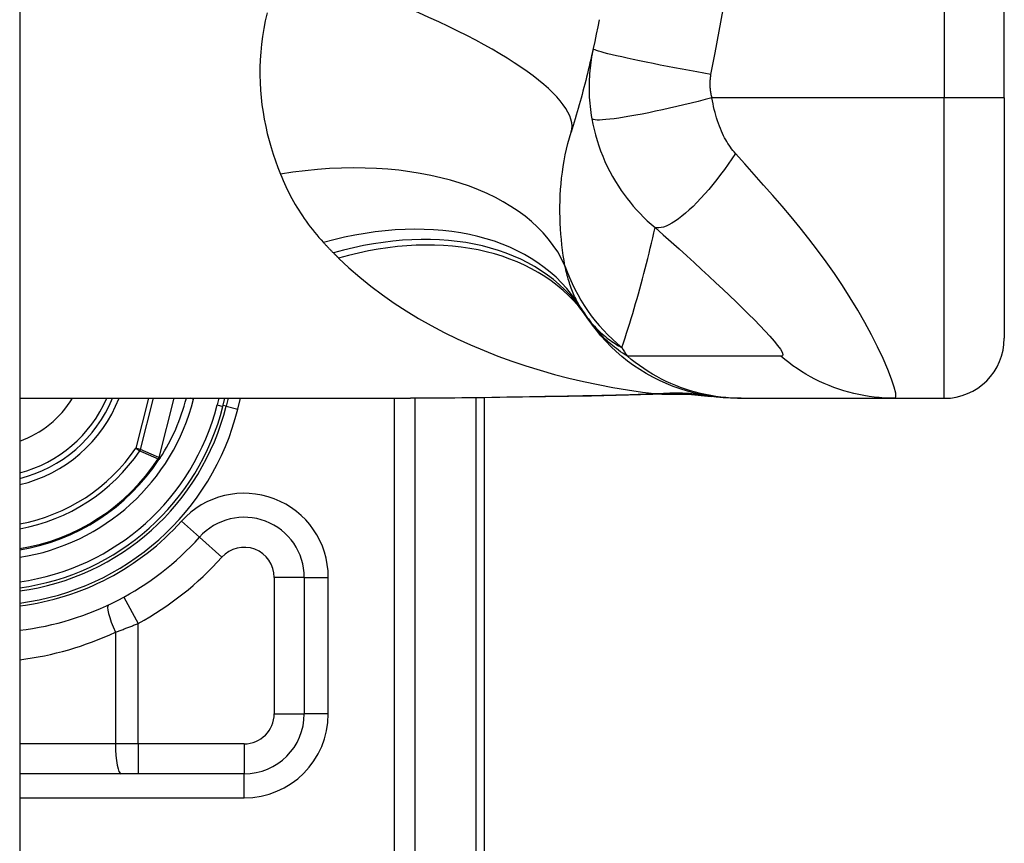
# Model space of a CAD drawing. Header units: inches. Extents: x 3.4 to 82.4, y 3.9 to 45.4.
# Tile 109 of 114: x 40.67 to 41.314, y 26.772 to 27.311. Entities that reach past the tile are written whole.
import ezdxf

# ---------------------------------------------------------------- set-up
doc = ezdxf.new("R2010")
doc.units = ezdxf.units.IN
doc.header["$MEASUREMENT"] = 0
doc.layers.add('Visible Edges(ANSI)', color=7, linetype='Continuous', lineweight=25)
doc.layers.add('Visible Tangent Edges(ANSI)', color=7, linetype='Continuous', lineweight=25)

msp = doc.modelspace()

# ---------------------------------------------------------------- linework, layer by layer
at = {"layer": 'Visible Edges(ANSI)'}
for p, q in [((40.66951, 31.551), (40.66951, 8.04)), ((41.31439, 27.25999), (41.31439, 27.63401)), ((41.31439, 27.25999), (41.31439, 27.10251)), ((40.66951, 27.06314), (40.92546, 27.06314)), ((40.80262, 27.05781), (40.80397, 27.06314)), ((40.80601, 27.06314), (40.80473, 27.05801)), ((40.97401, 26.697), (40.97401, 27.06351)), ((41.13964, 27.06314), (41.14206, 27.06314)), ((41.14206, 27.06314), (41.24249, 27.06314)), ((41.24249, 27.06314), (41.27502, 27.06314)), ((40.7614, 27.02386), (40.76073, 27.02307)), ((40.8559, 26.94583), (40.8559, 26.85645)), ((40.81653, 26.81708), (40.66951, 26.81708))]:
    msp.add_line(p, q, dxfattribs=at)
at = {"layer": 'Visible Edges(ANSI)', "flags": 128}
for points in [[(41.04905, 27.31122), (41.04813, 27.30646), (41.04717, 27.30172), (41.04618, 27.29698), (41.04516, 27.29226)], [(41.04516, 27.29226), (41.04464, 27.2899), (41.04411, 27.28755), (41.04358, 27.2852), (41.04303, 27.28286), (41.04248, 27.28053), (41.04192, 27.27821), (41.04136, 27.27589), (41.04079, 27.27358), (41.04021, 27.27127), (41.03962, 27.26897), (41.03903, 27.26668), (41.03843, 27.2644), (41.03782, 27.26212), (41.03721, 27.25985), (41.03659, 27.25758), (41.03596, 27.25533), (41.03533, 27.25307), (41.03469, 27.25083), (41.03404, 27.24859), (41.03339, 27.24636), (41.03273, 27.24414), (41.03206, 27.24192), (41.03138, 27.23971), (41.0307, 27.2375)], [(41.13964, 27.06314), (41.13499, 27.06323), (41.13031, 27.06351), (41.12561, 27.06398), (41.1209, 27.06464), (41.11618, 27.0655), (41.11147, 27.06655), (41.10679, 27.0678), (41.10214, 27.06925), (41.09754, 27.0709), (41.093, 27.07274), (41.08854, 27.07477), (41.08416, 27.07699), (41.07987, 27.07938), (41.07569, 27.08195), (41.07163, 27.08469), (41.06769, 27.08758), (41.06389, 27.09063), (41.06024, 27.09381), (41.05674, 27.09713), (41.05339, 27.10056), (41.05021, 27.1041), (41.04719, 27.10774), (41.04435, 27.11147), (41.04168, 27.11527)], [(41.09214, 27.06594), (41.06834, 27.0651), (41.04404, 27.0646)], [(41.09214, 27.06594), (41.10732, 27.0659), (41.12243, 27.0644)], [(41.04404, 27.0646), (41.01386, 27.06412), (40.98397, 27.06365), (40.95447, 27.06329), (40.92546, 27.06314)], [(40.76145, 27.0239), (40.76142, 27.02387), (40.76138, 27.02384), (40.76134, 27.0238), (40.7613, 27.02377), (40.76126, 27.02374), (40.76122, 27.02371), (40.76117, 27.02368), (40.76113, 27.02365), (40.76108, 27.02362), (40.76104, 27.02359), (40.76099, 27.02357), (40.76095, 27.02354), (40.7609, 27.02352), (40.76085, 27.0235), (40.76081, 27.02347), (40.76076, 27.02345), (40.76072, 27.02343), (40.76067, 27.02341), (40.76062, 27.02339), (40.76058, 27.02337), (40.76053, 27.02335), (40.76049, 27.02333), (40.76045, 27.02331), (40.7604, 27.02328)], [(40.76159, 27.02408), (40.76158, 27.02407), (40.76158, 27.02406), (40.76157, 27.02406), (40.76157, 27.02405), (40.76156, 27.02404), (40.76156, 27.02403), (40.76155, 27.02402), (40.76155, 27.02402), (40.76154, 27.02401), (40.76154, 27.024), (40.76153, 27.02399), (40.76152, 27.02399), (40.76152, 27.02398), (40.76151, 27.02397), (40.76151, 27.02397), (40.7615, 27.02396), (40.76149, 27.02395), (40.76149, 27.02394), (40.76148, 27.02394), (40.76147, 27.02393), (40.76147, 27.02392), (40.76146, 27.02392), (40.76145, 27.02391), (40.76145, 27.0239)]]:
    msp.add_lwpolyline(points, dxfattribs=at)
at = {"layer": 'Visible Edges(ANSI)'}
for centre, radius, start, end in [((41.1376, 27.1843), 0.11811, 211.30007, 213.52082), ((41.53419, 27.447), 0.59381, 213.52082, 213.96213), ((41.27502, 27.10251), 0.03937, 270, 0), ((40.64801, 27.097), 0.089, 283.9794, 337.63968), ((40.64801, 27.097), 0.13497, 327.29811, 345.47206), ((40.64801, 27.097), 0.1615, 277.65032, 346.02913), ((40.64801, 27.097), 0.1595, 277.74684, 345.77595), ((40.64801, 27.097), 0.1348, 279.17731, 326.73978), ((40.81653, 26.94583), 0.03937, 0, 138.10311), ((40.64803, 27.097), 0.18701, 276.59695, 318.10311), ((40.81653, 26.85645), 0.03937, 270, 0)]:
    msp.add_arc(centre, radius, start, end, dxfattribs=at)
at = {"layer": 'Visible Tangent Edges(ANSI)'}
for p, q in [((41.27502, 27.63401), (41.27502, 27.25999)), ((41.27502, 27.25999), (41.12294, 27.25999)), ((41.31439, 27.25999), (41.27502, 27.25999)), ((41.27502, 27.06314), (41.27502, 27.25999)), ((40.75392, 27.06314), (40.74563, 27.03046)), ((40.74863, 27.0297), (40.7571, 27.06314)), ((40.77044, 27.06314), (40.76061, 27.02436)), ((40.76076, 27.02433), (40.7706, 27.06314)), ((40.78342, 27.06268), (40.78158, 27.06314)), ((40.78342, 27.06268), (40.78354, 27.06314)), ((40.79991, 27.06314), (40.7988, 27.05878)), ((40.81237, 27.05611), (40.81412, 27.06314)), ((40.91468, 27.06314), (40.91468, 26.50591)), ((40.9286, 26.50591), (40.9286, 27.06315)), ((40.96825, 27.06343), (40.96825, 26.697)), ((40.7988, 27.05878), (40.80262, 27.05781)), ((40.80473, 27.05801), (40.80279, 27.05849)), ((40.80473, 27.05801), (40.81237, 27.05611)), ((40.74863, 27.0297), (40.74563, 27.03046)), ((40.74563, 27.03046), (40.74818, 27.02872)), ((40.76015, 27.02345), (40.7604, 27.02328)), ((40.7604, 27.02328), (40.76073, 27.02307)), ((40.76041, 27.0238), (40.76055, 27.02374)), ((40.76061, 27.02436), (40.76076, 27.02433)), ((40.78723, 26.97212), (40.7755, 26.98264)), ((40.78723, 26.97212), (40.80188, 26.95897)), ((40.8559, 26.94583), (40.83622, 26.94583)), ((40.83622, 26.94583), (40.83622, 26.85645)), ((40.8559, 26.94583), (40.87165, 26.94583)), ((40.87165, 26.85645), (40.87165, 26.94583)), ((40.73775, 26.93292), (40.74719, 26.91565)), ((40.74719, 26.83677), (40.74719, 26.91565)), ((40.73225, 26.90996), (40.73225, 26.83677)), ((40.83622, 26.85645), (40.8559, 26.85645)), ((40.87165, 26.85645), (40.8559, 26.85645)), ((40.73225, 26.83677), (40.66951, 26.83677)), ((40.74719, 26.83677), (40.73225, 26.83677)), ((40.74719, 26.83677), (40.74719, 26.81708)), ((40.81653, 26.83677), (40.74719, 26.83677)), ((40.81653, 26.83677), (40.81653, 26.81708)), ((40.81653, 26.80133), (40.81653, 26.81708)), ((40.66951, 26.80133), (40.81653, 26.80133))]:
    msp.add_line(p, q, dxfattribs=at)
at = {"layer": 'Visible Tangent Edges(ANSI)', "flags": 128}
for points in [[(41.12228, 27.27532), (41.12503, 27.28947), (41.12773, 27.30362), (41.13016, 27.31783)], [(40.83155, 27.31572), (40.83036, 27.31054), (40.82935, 27.30537), (40.82852, 27.30023), (40.82785, 27.29511), (40.82736, 27.29002), (40.82702, 27.28497), (40.82685, 27.27995), (40.82683, 27.27497), (40.82696, 27.27003), (40.82723, 27.26513), (40.82765, 27.26027), (40.8282, 27.25545), (40.82888, 27.25068), (40.82969, 27.24595), (40.83063, 27.24126), (40.83168, 27.23663), (40.83286, 27.23205), (40.83414, 27.22752), (40.83552, 27.22305), (40.83701, 27.21863), (40.8386, 27.21428), (40.84027, 27.20999)], [(41.04516, 27.29226), (41.04478, 27.29046), (41.04443, 27.28865), (41.04411, 27.28683), (41.04381, 27.285), (41.04354, 27.28317), (41.0433, 27.28134), (41.04309, 27.27949), (41.0429, 27.27764), (41.04275, 27.27578), (41.04263, 27.27392), (41.04253, 27.27206), (41.04246, 27.27019), (41.04243, 27.26831), (41.04242, 27.2664), (41.04244, 27.26448), (41.0425, 27.26254), (41.04259, 27.26055), (41.04272, 27.2585), (41.04288, 27.25645), (41.04308, 27.25444), (41.04331, 27.25243), (41.04358, 27.25039), (41.04389, 27.24833), (41.04424, 27.24625)], [(41.12228, 27.27532), (41.11765, 27.27615), (41.11293, 27.277), (41.10814, 27.27787), (41.10332, 27.27877), (41.09849, 27.27968), (41.0937, 27.28059), (41.08896, 27.28152), (41.08432, 27.28244), (41.07982, 27.28335), (41.07549, 27.28424), (41.07136, 27.28512), (41.06747, 27.28596), (41.06384, 27.28677), (41.0605, 27.28754), (41.05747, 27.28826), (41.05476, 27.28893), (41.0524, 27.28955), (41.05037, 27.29011), (41.04869, 27.29061), (41.04735, 27.29106), (41.04634, 27.29144), (41.04565, 27.29177), (41.04526, 27.29204), (41.04516, 27.29226)], [(41.12294, 27.25999), (41.12278, 27.26067), (41.12262, 27.26134), (41.12248, 27.262), (41.12235, 27.26266), (41.12224, 27.26332), (41.12213, 27.26399), (41.12204, 27.26467), (41.12197, 27.26533), (41.1219, 27.26597), (41.12185, 27.26661), (41.12181, 27.26725), (41.12178, 27.26788), (41.12176, 27.2685), (41.12175, 27.26913), (41.12175, 27.26975), (41.12177, 27.27038), (41.12179, 27.271), (41.12183, 27.27162), (41.12188, 27.27224), (41.12194, 27.27286), (41.12201, 27.27348), (41.12209, 27.2741), (41.12218, 27.27471), (41.12228, 27.27532)], [(41.12294, 27.25999), (41.11845, 27.25883), (41.11386, 27.25767), (41.10921, 27.25652), (41.10452, 27.25539), (41.09982, 27.25428), (41.09513, 27.25321), (41.09049, 27.25218), (41.08593, 27.2512), (41.08148, 27.25027), (41.07718, 27.24941), (41.07305, 27.24863), (41.06913, 27.24792), (41.06544, 27.2473), (41.06201, 27.24677), (41.05886, 27.24632), (41.056, 27.24597), (41.05344, 27.24571), (41.0512, 27.24554), (41.04928, 27.24546), (41.04767, 27.24547), (41.04637, 27.24555), (41.04537, 27.24572), (41.04467, 27.24595), (41.04424, 27.24625)], [(41.13835, 27.22353), (41.13748, 27.22454), (41.13662, 27.22558), (41.13579, 27.22666), (41.13498, 27.22777), (41.13419, 27.22892), (41.13342, 27.2301), (41.13267, 27.23132), (41.13194, 27.23257), (41.13123, 27.23386), (41.13053, 27.23518), (41.12985, 27.23658), (41.12914, 27.23813), (41.12843, 27.23983), (41.12775, 27.24155), (41.12712, 27.24327), (41.12652, 27.24503), (41.12595, 27.24682), (41.12541, 27.24864), (41.12491, 27.25049), (41.12444, 27.25236), (41.12401, 27.25425), (41.12362, 27.25616), (41.12326, 27.25807), (41.12294, 27.25999)], [(41.04424, 27.24625), (41.04492, 27.24272), (41.04571, 27.23919), (41.04662, 27.23567), (41.04764, 27.23216), (41.04876, 27.22867), (41.05, 27.22521), (41.05134, 27.22179), (41.0528, 27.21839), (41.05435, 27.21505), (41.05601, 27.21176), (41.0578, 27.20845), (41.05972, 27.20516), (41.06163, 27.20212), (41.06346, 27.19936), (41.06534, 27.19671), (41.06728, 27.19411), (41.06929, 27.19157), (41.07138, 27.18906), (41.07355, 27.18661), (41.0758, 27.1842), (41.07814, 27.18183), (41.08056, 27.17951), (41.08307, 27.17723), (41.08567, 27.17501)], [(41.02666, 27.14999), (41.02609, 27.15334), (41.02557, 27.15674), (41.0251, 27.16017), (41.02468, 27.16364), (41.02431, 27.16715), (41.02399, 27.17069), (41.02374, 27.17426), (41.02354, 27.17786), (41.02341, 27.18149), (41.02335, 27.18514), (41.02335, 27.18881), (41.02343, 27.1925), (41.02357, 27.19621), (41.0238, 27.19995), (41.0241, 27.2037), (41.02448, 27.20747), (41.02495, 27.21125), (41.0255, 27.21503), (41.02615, 27.21881), (41.02688, 27.22259), (41.02769, 27.22635), (41.02861, 27.23009), (41.02961, 27.23381), (41.0307, 27.2375)], [(41.13835, 27.22353), (41.136, 27.22005), (41.13358, 27.21658), (41.1311, 27.21314), (41.12857, 27.20975), (41.12601, 27.20643), (41.12342, 27.20319), (41.12082, 27.20006), (41.11821, 27.19704), (41.11561, 27.19417), (41.11304, 27.19145), (41.1105, 27.18891), (41.10802, 27.18654), (41.10559, 27.18438), (41.10324, 27.18243), (41.10098, 27.18069), (41.0988, 27.17917), (41.09674, 27.17788), (41.09478, 27.17682), (41.09295, 27.17598), (41.09123, 27.17536), (41.08965, 27.17497), (41.08819, 27.17478), (41.08687, 27.1748), (41.08567, 27.17501)], [(41.24249, 27.06314), (41.24331, 27.06397), (41.24324, 27.06645), (41.24231, 27.07044), (41.24057, 27.07574), (41.23811, 27.08208), (41.23503, 27.08919), (41.23144, 27.0968), (41.22742, 27.10473), (41.22305, 27.11281), (41.21839, 27.12093), (41.21349, 27.12901), (41.20838, 27.13699), (41.20309, 27.14485), (41.19765, 27.15256), (41.19208, 27.16013), (41.1864, 27.16754), (41.18061, 27.17482), (41.17474, 27.18198), (41.1688, 27.18902), (41.16281, 27.19596), (41.15677, 27.20285), (41.15067, 27.20973), (41.1445, 27.21666), (41.13835, 27.22353)], [(40.84027, 27.20999), (40.84112, 27.20795), (40.84199, 27.20592), (40.84289, 27.20391), (40.84381, 27.20191), (40.84477, 27.19992), (40.84575, 27.19795), (40.84676, 27.196), (40.8478, 27.19406), (40.84887, 27.19214), (40.84997, 27.19023), (40.8511, 27.18834), (40.85226, 27.18646), (40.85344, 27.1846), (40.85466, 27.18275), (40.8559, 27.18092), (40.85718, 27.1791), (40.85849, 27.1773), (40.85982, 27.17552), (40.86119, 27.17376), (40.86259, 27.17201), (40.86402, 27.17028), (40.86547, 27.16856), (40.86696, 27.16687), (40.86848, 27.16519)], [(41.06393, 27.09638), (41.06498, 27.09954), (41.06602, 27.10271), (41.06704, 27.10589), (41.06805, 27.10908), (41.06905, 27.11228), (41.07004, 27.11549), (41.07102, 27.11871), (41.07198, 27.12194), (41.07293, 27.12518), (41.07387, 27.12843), (41.07479, 27.13169), (41.07571, 27.13496), (41.07661, 27.13824), (41.07749, 27.14153), (41.07837, 27.14483), (41.07923, 27.14814), (41.08008, 27.15147), (41.08092, 27.1548), (41.08174, 27.15814), (41.08255, 27.16149), (41.08335, 27.16486), (41.08414, 27.16823), (41.08491, 27.17162), (41.08567, 27.17501)], [(41.08567, 27.17501), (41.09098, 27.17033), (41.09625, 27.16566), (41.10139, 27.16106), (41.10641, 27.15653), (41.11134, 27.15205), (41.11617, 27.14762), (41.12091, 27.14324), (41.12554, 27.13891), (41.13006, 27.13465), (41.13447, 27.13046), (41.13875, 27.12634), (41.1429, 27.12229), (41.14691, 27.11834), (41.15073, 27.11448), (41.15436, 27.11075), (41.15776, 27.10718), (41.16086, 27.10378), (41.16361, 27.10063), (41.16592, 27.09777), (41.16772, 27.09529), (41.16888, 27.09328), (41.16935, 27.09181), (41.16906, 27.09093), (41.16802, 27.09068)], [(40.86848, 27.16519), (40.86875, 27.1649), (40.86902, 27.16461), (40.86928, 27.16432), (40.86955, 27.16404), (40.86982, 27.16375), (40.87009, 27.16346), (40.87036, 27.16318), (40.87063, 27.16289), (40.8709, 27.16261), (40.87117, 27.16232), (40.87144, 27.16204), (40.87172, 27.16175), (40.87199, 27.16147), (40.87226, 27.16118), (40.87254, 27.1609), (40.87281, 27.16062), (40.87309, 27.16034), (40.87336, 27.16006), (40.87364, 27.15978), (40.87391, 27.1595), (40.87419, 27.15922), (40.87447, 27.15894), (40.87475, 27.15866), (40.87503, 27.15838)], [(40.87503, 27.15838), (40.87517, 27.15824), (40.87531, 27.1581), (40.87545, 27.15796), (40.87559, 27.15782), (40.87573, 27.15768), (40.87587, 27.15754), (40.87601, 27.1574), (40.87615, 27.15726), (40.87629, 27.15712), (40.87643, 27.15698), (40.87658, 27.15684), (40.87672, 27.1567), (40.87686, 27.15656), (40.877, 27.15642), (40.87714, 27.15628), (40.87728, 27.15614), (40.87742, 27.156), (40.87756, 27.15586), (40.8777, 27.15572), (40.87784, 27.15558), (40.87799, 27.15545), (40.87813, 27.15531), (40.87827, 27.15517), (40.87841, 27.15503)], [(40.87841, 27.15503), (40.88518, 27.14865), (40.89222, 27.14251), (40.89951, 27.13662), (40.90703, 27.13097), (40.91477, 27.12556), (40.9227, 27.1204), (40.93081, 27.11548), (40.93908, 27.11081), (40.94752, 27.10636), (40.9561, 27.10214), (40.96484, 27.09815), (40.9737, 27.09438), (40.9827, 27.09083), (40.99181, 27.0875), (41.00102, 27.08439), (41.01033, 27.0815), (41.01973, 27.07882), (41.0292, 27.07636), (41.03873, 27.07412), (41.04833, 27.07209), (41.05797, 27.07026), (41.06764, 27.06866), (41.07735, 27.06726), (41.08708, 27.06606)], [(41.03668, 27.12294), (41.03611, 27.12389), (41.03556, 27.12486), (41.03502, 27.12585), (41.03449, 27.12685), (41.03397, 27.12786), (41.03347, 27.12889), (41.03298, 27.12993), (41.0325, 27.13099), (41.03204, 27.13207), (41.03159, 27.13316), (41.03115, 27.13426), (41.03073, 27.13538), (41.03031, 27.13651), (41.02992, 27.13766), (41.02953, 27.13883), (41.02916, 27.14001), (41.0288, 27.1412), (41.02846, 27.14241), (41.02813, 27.14364), (41.02781, 27.14488), (41.0275, 27.14614), (41.02721, 27.14741), (41.02692, 27.14869), (41.02666, 27.14999)], [(41.03914, 27.11907), (41.04006, 27.11771), (41.041, 27.11639), (41.04196, 27.11511), (41.04292, 27.11388), (41.0439, 27.11269), (41.04488, 27.11154), (41.04588, 27.11042), (41.04689, 27.10935), (41.0479, 27.10831), (41.04893, 27.1073), (41.04996, 27.10633), (41.051, 27.10539), (41.05204, 27.10448), (41.0531, 27.10361), (41.05416, 27.10276), (41.05522, 27.10194), (41.05629, 27.10115), (41.05737, 27.10039), (41.05845, 27.09966), (41.05954, 27.09895), (41.06063, 27.09827), (41.06173, 27.09762), (41.06283, 27.09699), (41.06393, 27.09638)], [(41.06751, 27.09071), (41.066, 27.0917), (41.06453, 27.09269), (41.06312, 27.09369), (41.06174, 27.09469), (41.06041, 27.09569), (41.05912, 27.0967), (41.05787, 27.09771), (41.05666, 27.09872), (41.05548, 27.09974), (41.05434, 27.10075), (41.05324, 27.10177), (41.05217, 27.1028), (41.05113, 27.10382), (41.05013, 27.10485), (41.04916, 27.10588), (41.04822, 27.10691), (41.0473, 27.10794), (41.04642, 27.10898), (41.04556, 27.11002), (41.04473, 27.11106), (41.04393, 27.11211), (41.04315, 27.11316), (41.0424, 27.11421), (41.04168, 27.11527)], [(41.14206, 27.06314), (41.13875, 27.06319), (41.13542, 27.06334), (41.13209, 27.06358), (41.12875, 27.06392), (41.12541, 27.06436), (41.12208, 27.06491), (41.11875, 27.06555), (41.11544, 27.06629), (41.11214, 27.06713), (41.10887, 27.06807), (41.10562, 27.06911), (41.1024, 27.07025), (41.09921, 27.07148), (41.09607, 27.07281), (41.09296, 27.07422), (41.0899, 27.07573), (41.08689, 27.07733), (41.08394, 27.07901), (41.08104, 27.08077), (41.0782, 27.08261), (41.07543, 27.08453), (41.07272, 27.08652), (41.07008, 27.08858), (41.06751, 27.09071)], [(41.16802, 27.09068), (41.16381, 27.09071), (41.15962, 27.09071), (41.15542, 27.09071), (41.15124, 27.09071), (41.14705, 27.09071), (41.14287, 27.09071), (41.13868, 27.09071), (41.1345, 27.09071), (41.13031, 27.09071), (41.12613, 27.09071), (41.12194, 27.09071), (41.11776, 27.09071), (41.11357, 27.09071), (41.10938, 27.09071), (41.1052, 27.09071), (41.10101, 27.09071), (41.09683, 27.09071), (41.09264, 27.09071), (41.08846, 27.09071), (41.08427, 27.09071), (41.08009, 27.09071), (41.0759, 27.09071), (41.07171, 27.09071), (41.06751, 27.09071)], [(41.24249, 27.06314), (41.23917, 27.06319), (41.23584, 27.06334), (41.23251, 27.06358), (41.22917, 27.06392), (41.22583, 27.06436), (41.22249, 27.0649), (41.21917, 27.06555), (41.21585, 27.06629), (41.21256, 27.06713), (41.20929, 27.06807), (41.20604, 27.06911), (41.20282, 27.07024), (41.19964, 27.07147), (41.1965, 27.0728), (41.1934, 27.07421), (41.19035, 27.07572), (41.18735, 27.07731), (41.1844, 27.07899), (41.18151, 27.08075), (41.17868, 27.08259), (41.17591, 27.08451), (41.17321, 27.0865), (41.17058, 27.08856), (41.16802, 27.09068)], [(41.08708, 27.06606), (41.0853, 27.06598), (41.08351, 27.0659), (41.08173, 27.06583), (41.07994, 27.06576), (41.07814, 27.06569), (41.07635, 27.06562), (41.07454, 27.06555), (41.07274, 27.06549), (41.07093, 27.06543), (41.06912, 27.06537), (41.0673, 27.06531), (41.06549, 27.06526), (41.06366, 27.06521), (41.06184, 27.06516), (41.06001, 27.06511), (41.05818, 27.06507), (41.05635, 27.06502), (41.05451, 27.06498), (41.05268, 27.06494), (41.05084, 27.0649), (41.04899, 27.06486), (41.04715, 27.06483), (41.0453, 27.0648), (41.04345, 27.06477)], [(41.08708, 27.06606), (41.08725, 27.06606), (41.08742, 27.06605), (41.08759, 27.06605), (41.08775, 27.06605), (41.08791, 27.06604), (41.08806, 27.06604), (41.08821, 27.06603), (41.08836, 27.06603), (41.0885, 27.06603), (41.08864, 27.06602), (41.08877, 27.06602), (41.0889, 27.06601), (41.08902, 27.06601), (41.08914, 27.06601), (41.08926, 27.066), (41.08936, 27.066), (41.08947, 27.06599), (41.08957, 27.06599), (41.08966, 27.06599), (41.08975, 27.06598), (41.08983, 27.06598), (41.08991, 27.06597), (41.08998, 27.06597), (41.09005, 27.06597)], [(41.09005, 27.06597), (41.09014, 27.06596), (41.09022, 27.06596), (41.09031, 27.06595), (41.0904, 27.06595), (41.09048, 27.06594), (41.09057, 27.06594), (41.09066, 27.06594), (41.09074, 27.06593), (41.09083, 27.06593), (41.09092, 27.06593), (41.09101, 27.06593), (41.09109, 27.06593), (41.09118, 27.06593), (41.09127, 27.06593), (41.09135, 27.06593), (41.09144, 27.06593), (41.09153, 27.06593), (41.09162, 27.06593), (41.0917, 27.06593), (41.09179, 27.06593), (41.09188, 27.06594), (41.09196, 27.06594), (41.09205, 27.06594), (41.09214, 27.06595)], [(41.04345, 27.06477), (41.03842, 27.06468), (41.0334, 27.06459), (41.02838, 27.06451), (41.02337, 27.06442), (41.01837, 27.06433), (41.01338, 27.06424), (41.0084, 27.06415), (41.00343, 27.06406), (40.99847, 27.06397), (40.99352, 27.06388), (40.98858, 27.0638), (40.98365, 27.06372), (40.97873, 27.06364), (40.97383, 27.06356), (40.96893, 27.06349), (40.96405, 27.06343), (40.95917, 27.06336), (40.95432, 27.06331), (40.94947, 27.06326), (40.94464, 27.06322), (40.93982, 27.06319), (40.93502, 27.06316), (40.93023, 27.06315), (40.92546, 27.06314)], [(41.04404, 27.0646), (41.04401, 27.0646), (41.04399, 27.0646), (41.04396, 27.0646), (41.04394, 27.06461), (41.04391, 27.06461), (41.04389, 27.06461), (41.04386, 27.06462), (41.04384, 27.06462), (41.04381, 27.06462), (41.04379, 27.06463), (41.04376, 27.06464), (41.04374, 27.06464), (41.04371, 27.06465), (41.04369, 27.06466), (41.04367, 27.06467), (41.04364, 27.06467), (41.04362, 27.06468), (41.04359, 27.06469), (41.04357, 27.0647), (41.04354, 27.06472), (41.04352, 27.06473), (41.0435, 27.06474), (41.04347, 27.06475), (41.04345, 27.06477)], [(40.74818, 27.02872), (40.74868, 27.0285), (40.74918, 27.02828), (40.74968, 27.02805), (40.75018, 27.02783), (40.75067, 27.02761), (40.75117, 27.02739), (40.75167, 27.02717), (40.75217, 27.02695), (40.75267, 27.02673), (40.75316, 27.02651), (40.75366, 27.02629), (40.75416, 27.02607), (40.75466, 27.02585), (40.75516, 27.02563), (40.75566, 27.02542), (40.75616, 27.0252), (40.75665, 27.02498), (40.75715, 27.02476), (40.75765, 27.02454), (40.75815, 27.02432), (40.75865, 27.02411), (40.75915, 27.02389), (40.75965, 27.02367), (40.76015, 27.02345)], [(40.76061, 27.02436), (40.76011, 27.02458), (40.75961, 27.02481), (40.75911, 27.02503), (40.75861, 27.02525), (40.75811, 27.02547), (40.75761, 27.02569), (40.75711, 27.02591), (40.75661, 27.02613), (40.75611, 27.02635), (40.75561, 27.02657), (40.75511, 27.0268), (40.75461, 27.02702), (40.75411, 27.02724), (40.75362, 27.02746), (40.75312, 27.02769), (40.75262, 27.02791), (40.75212, 27.02813), (40.75162, 27.02835), (40.75112, 27.02858), (40.75062, 27.0288), (40.75012, 27.02903), (40.74962, 27.02925), (40.74912, 27.02947), (40.74863, 27.0297)], [(40.76041, 27.0238), (40.7604, 27.02379), (40.76039, 27.02377), (40.76038, 27.02376), (40.76036, 27.02375), (40.76035, 27.02373), (40.76034, 27.02372), (40.76033, 27.02371), (40.76032, 27.02369), (40.76031, 27.02368), (40.7603, 27.02366), (40.76028, 27.02365), (40.76027, 27.02363), (40.76026, 27.02362), (40.76025, 27.0236), (40.76024, 27.02359), (40.76023, 27.02357), (40.76022, 27.02356), (40.76021, 27.02354), (40.7602, 27.02353), (40.76019, 27.02351), (40.76018, 27.0235), (40.76017, 27.02348), (40.76016, 27.02347), (40.76015, 27.02345)], [(40.76041, 27.0238), (40.76041, 27.02378), (40.7604, 27.02376), (40.7604, 27.02374), (40.76039, 27.02371), (40.76039, 27.02369), (40.76039, 27.02367), (40.76038, 27.02365), (40.76038, 27.02363), (40.76038, 27.02361), (40.76038, 27.02358), (40.76038, 27.02356), (40.76038, 27.02354), (40.76038, 27.02352), (40.76038, 27.0235), (40.76038, 27.02348), (40.76038, 27.02345), (40.76039, 27.02343), (40.76039, 27.02341), (40.76039, 27.02339), (40.76039, 27.02337), (40.76039, 27.02335), (40.7604, 27.02333), (40.7604, 27.02331), (40.7604, 27.02328)], [(40.7604, 27.02328), (40.76041, 27.0233), (40.76041, 27.02332), (40.76042, 27.02334), (40.76042, 27.02336), (40.76043, 27.02338), (40.76043, 27.0234), (40.76044, 27.02342), (40.76044, 27.02344), (40.76045, 27.02346), (40.76045, 27.02348), (40.76046, 27.0235), (40.76046, 27.02351), (40.76047, 27.02353), (40.76048, 27.02355), (40.76048, 27.02357), (40.76049, 27.02359), (40.7605, 27.02361), (40.7605, 27.02363), (40.76051, 27.02365), (40.76052, 27.02366), (40.76052, 27.02368), (40.76053, 27.0237), (40.76054, 27.02372), (40.76055, 27.02374)], [(40.76061, 27.02436), (40.76061, 27.02434), (40.7606, 27.02432), (40.76059, 27.02429), (40.76059, 27.02427), (40.76058, 27.02424), (40.76057, 27.02422), (40.76056, 27.0242), (40.76056, 27.02417), (40.76055, 27.02415), (40.76054, 27.02413), (40.76053, 27.0241), (40.76052, 27.02408), (40.76052, 27.02405), (40.76051, 27.02403), (40.7605, 27.02401), (40.76049, 27.02398), (40.76048, 27.02396), (40.76047, 27.02394), (40.76046, 27.02392), (40.76045, 27.02389), (40.76044, 27.02387), (40.76043, 27.02385), (40.76042, 27.02382), (40.76041, 27.0238)], [(40.76055, 27.02374), (40.76056, 27.02376), (40.76057, 27.02378), (40.76058, 27.02381), (40.76059, 27.02383), (40.7606, 27.02386), (40.76061, 27.02388), (40.76062, 27.0239), (40.76063, 27.02393), (40.76064, 27.02395), (40.76065, 27.02398), (40.76066, 27.024), (40.76067, 27.02403), (40.76068, 27.02405), (40.76069, 27.02408), (40.7607, 27.0241), (40.7607, 27.02413), (40.76071, 27.02415), (40.76072, 27.02418), (40.76073, 27.0242), (40.76073, 27.02423), (40.76074, 27.02425), (40.76075, 27.02428), (40.76075, 27.0243), (40.76076, 27.02433)], [(40.73225, 26.90996), (40.73287, 26.91018), (40.7335, 26.9104), (40.73412, 26.91063), (40.73475, 26.91085), (40.73538, 26.91108), (40.736, 26.91131), (40.73663, 26.91154), (40.73725, 26.91177), (40.73788, 26.912), (40.7385, 26.91224), (40.73913, 26.91247), (40.73975, 26.91271), (40.74038, 26.91295), (40.741, 26.91319), (40.74162, 26.91343), (40.74224, 26.91367), (40.74287, 26.91391), (40.74349, 26.91416), (40.74411, 26.9144), (40.74473, 26.91465), (40.74534, 26.9149), (40.74596, 26.91515), (40.74658, 26.9154), (40.74719, 26.91565)]]:
    msp.add_lwpolyline(points, dxfattribs=at)
at = {"layer": 'Visible Tangent Edges(ANSI)'}
for centre, radius, start, end in [((41.43478, 27.32628), 0.43633, 211.79568, 212.67565), ((40.64801, 27.097), 0.06549, 289.16587, 328.86781), ((40.64801, 27.097), 0.08547, 284.56944, 336.6625), ((40.64801, 27.097), 0.09294, 283.37595, 338.63462), ((40.64801, 27.097), 0.1397, 278.85335, 345.77595), ((40.64801, 27.097), 0.15556, 277.94415, 345.77595), ((40.64801, 27.097), 0.16937, 277.29269, 346.02913), ((40.64801, 27.097), 0.11814, 280.48522, 325.71954), ((40.64801, 27.097), 0.12123, 280.21522, 325.71954), ((40.64801, 27.097), 0.1341, 279.2258, 326.73978), ((40.81653, 26.94583), 0.05512, 0, 138.10311), ((40.64803, 27.097), 0.17126, 277.20664, 318.10311), ((40.81653, 26.94583), 0.01969, 0, 138.10311), ((40.64803, 27.097), 0.20669, 298.671, 318.10311), ((40.64429, 27.097), 0.20669, 277.00862, 295.18561), ((40.81653, 26.85645), 0.05512, 270, 0), ((40.81653, 26.85645), 0.01969, 270, 0)]:
    msp.add_arc(centre, radius, start, end, dxfattribs=at)
for centre, major_axis, ratio, start_param, end_param in [((40.84271, 27.29589), (0.18799, -0.05839), 0.249251, 0, 1.285379), ((40.84027, 27.08844), (0.19017, 0.05083), 0.604241, 0.09545, 1.410679), ((40.86848, 27.02067), (0.1682, 0.10227), 0.678602, 0, 1.179478), ((40.87503, 27.01037), (0.16411, 0.10871), 0.689059, 0, 1.142601), ((40.87841, 27.0053), (0.16327, 0.10997), 0.696909, 0, 1.131926), ((41.13849, 27.18692), (0.11201, -0.03746), 0.992002, 3.787137, 4.348938), ((41.08708, 26.87071), (0.03285, 0.19409), 0.802573, 0, 0.207855), ((41.09376, 26.86965), (0.02867, 0.19475), 0.91694, 0, 0.179726), ((40.74563, 27.03046), (0.00162, 0.00359), 0.779727, 4.57537, 4.849408), ((40.73599, 26.90996), (-0.00838, 0.01781), 0.172316, 0, 1.48994), ((40.73599, 26.83677), (0, -0.01969), 0.189796, 4.712389, 6.283185)]:
    msp.add_ellipse(centre, major_axis=major_axis, ratio=ratio, start_param=start_param, end_param=end_param, dxfattribs=at)

doc.saveas('drawing.dxf')
